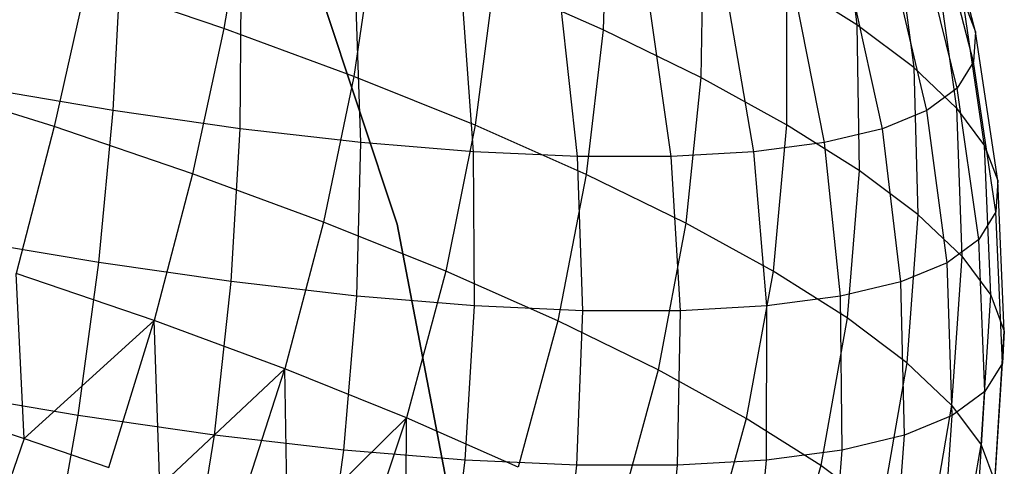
# Model space of a CAD drawing. Extents: x -11.4 to 11.4, y 1.8 to 24.6.
# Tile 118 of 199: x 2.991 to 3.637, y 13.926 to 14.219. Entities that reach past the tile are written whole.
import ezdxf

# ---------------------------------------------------------------- set-up
doc = ezdxf.new("R2010")
doc.units = 0
doc.header["$MEASUREMENT"] = 0
doc.layers.get('0').update_dxf_attribs({"color": 13, "linetype": 'CONTINUOUS'})

# ---------------------------------------------------------------- blocks, each defined once
blk = doc.blocks.new('GRUPUJ_4')
at = {"color": 0}
for p, q in [((14.5052, 12.65857, 62.06299), (14.64302, 12.24309, 62.06299)), ((14.64302, 12.24309, 62.0315), (14.5052, 12.65857, 62.0315)), ((14.64302, 12.24309, 62.0315), (14.5052, 12.65857, 62.0315)), ((14.5052, 12.65857, 62.06299), (14.64302, 12.24309, 62.06299)), ((14.93389, 12.46753, 4.55355), (14.94481, 12.37402, 4.5913)), ((14.93389, 12.46753, 4.55355), (14.94481, 12.37402, 4.5913)), ((14.54484, 12.46489, 5.01842), (14.52934, 12.37165, 5.05521)), ((14.54484, 12.46489, 5.01842), (14.52934, 12.37165, 5.05521)), ((14.78166, 12.46378, 4.81488), (14.7782, 12.37086, 4.8554)), ((14.78166, 12.46378, 4.81488), (14.7782, 12.37086, 4.8554)), ((15.02259, 12.36946, 4.20707), (14.99764, 12.46508, 4.1842)), ((15.02259, 12.36946, 4.20707), (14.99764, 12.46508, 4.1842)), ((15.0214, 12.34976, 4.11582), (14.99652, 12.44643, 4.09783)), ((15.0214, 12.34976, 4.11582), (14.99652, 12.44643, 4.09783)), ((14.9697, 12.44064, 4.47164), (14.98214, 12.34598, 4.50588)), ((14.9697, 12.44064, 4.47164), (14.98214, 12.34598, 4.50588)), ((14.62858, 12.43395, 4.97271), (14.61465, 12.34012, 5.00863)), ((14.62858, 12.43395, 4.97271), (14.61465, 12.34012, 5.00863)), ((14.84402, 12.43325, 4.74665), (14.84245, 12.3394, 4.7851)), ((14.84402, 12.43325, 4.74665), (14.84245, 12.3394, 4.7851)), ((15.01075, 12.33246, 4.02471), (14.98643, 12.43006, 4.01157)), ((15.01075, 12.33246, 4.02471), (14.98643, 12.43006, 4.01157)), ((14.45673, 12.31781, 3.32592), (14.46198, 12.41619, 3.35007)), ((14.45673, 12.31781, 3.32592), (14.46198, 12.41619, 3.35007)), ((14.99073, 12.31775, 3.93472), (14.96749, 12.41613, 3.92638)), ((14.99073, 12.31775, 3.93472), (14.96749, 12.41613, 3.92638)), ((14.99659, 12.41515, 4.38596), (15.01018, 12.3194, 4.41654)), ((14.99659, 12.41515, 4.38596), (15.01018, 12.3194, 4.41654)), ((14.43918, 12.4023, 5.09229), (14.41796, 12.3072, 5.12044)), ((14.43918, 12.4023, 5.09229), (14.41796, 12.3072, 5.12044)), ((14.52934, 12.37165, 5.05521), (14.43918, 12.4023, 5.09229)), ((14.52934, 12.37165, 5.05521), (14.43918, 12.4023, 5.09229)), ((14.54006, 12.30583, 3.36628), (14.54086, 12.40484, 3.38827)), ((14.54006, 12.30583, 3.36628), (14.54086, 12.40484, 3.38827)), ((14.70665, 12.40249, 4.91817), (14.6942, 12.30807, 4.95307)), ((14.70665, 12.40249, 4.91817), (14.6942, 12.30807, 4.95307)), ((14.7782, 12.37086, 4.8554), (14.70665, 12.40249, 4.91817)), ((14.7782, 12.37086, 4.8554), (14.70665, 12.40249, 4.91817)), ((14.94481, 12.37402, 4.5913), (14.8986, 12.40322, 4.67185)), ((14.8986, 12.40322, 4.67185), (14.89869, 12.30846, 4.70803)), ((14.94481, 12.37402, 4.5913), (14.8986, 12.40322, 4.67185)), ((14.8986, 12.40322, 4.67185), (14.89869, 12.30846, 4.70803)), ((14.96158, 12.30578, 3.84684), (14.93989, 12.4048, 3.8432)), ((14.96158, 12.30578, 3.84684), (14.93989, 12.4048, 3.8432)), ((14.61918, 12.29673, 3.41497), (14.61576, 12.39623, 3.43436)), ((14.61918, 12.29673, 3.41497), (14.61576, 12.39623, 3.43436)), ((14.92362, 12.29669, 3.76204), (14.90395, 12.39619, 3.76292)), ((14.92362, 12.29669, 3.76204), (14.90395, 12.39619, 3.76292)), ((14.69325, 12.2906, 3.47147), (14.68587, 12.39042, 3.48785)), ((14.69325, 12.2906, 3.47147), (14.68587, 12.39042, 3.48785)), ((14.87725, 12.29057, 3.68125), (14.86006, 12.3904, 3.68644)), ((14.87725, 12.29057, 3.68125), (14.86006, 12.3904, 3.68644)), ((15.01429, 12.39133, 4.29744), (15.02259, 12.36946, 4.20707)), ((15.02863, 12.29456, 4.32424), (15.01429, 12.39133, 4.29744)), ((15.02863, 12.29456, 4.32424), (15.01429, 12.39133, 4.29744)), ((15.01429, 12.39133, 4.29744), (15.02259, 12.36946, 4.20707)), ((14.76143, 12.28751, 3.53516), (14.75042, 12.3875, 3.54814)), ((14.76143, 12.28751, 3.53516), (14.75042, 12.3875, 3.54814)), ((14.82299, 12.2875, 3.60534), (14.80869, 12.3875, 3.61458)), ((14.82299, 12.2875, 3.60534), (14.80869, 12.3875, 3.61458)), ((14.52934, 12.37165, 5.05521), (14.50883, 12.2763, 5.08307)), ((14.52934, 12.37165, 5.05521), (14.50883, 12.2763, 5.08307)), ((14.61465, 12.34012, 5.00863), (14.52934, 12.37165, 5.05521)), ((14.61465, 12.34012, 5.00863), (14.52934, 12.37165, 5.05521)), ((14.7782, 12.37086, 4.8554), (14.7671, 12.27584, 4.88912)), ((14.7782, 12.37086, 4.8554), (14.7671, 12.27584, 4.88912)), ((14.84245, 12.3394, 4.7851), (14.7782, 12.37086, 4.8554)), ((14.84245, 12.3394, 4.7851), (14.7782, 12.37086, 4.8554)), ((14.94481, 12.37402, 4.5913), (14.9463, 12.27838, 4.62504)), ((14.98214, 12.34598, 4.50588), (14.94481, 12.37402, 4.5913)), ((14.94481, 12.37402, 4.5913), (14.9463, 12.27838, 4.62504)), ((14.98214, 12.34598, 4.50588), (14.94481, 12.37402, 4.5913)), ((15.02259, 12.36946, 4.20707), (15.0214, 12.34976, 4.11582)), ((15.02259, 12.36946, 4.20707), (15.0214, 12.34976, 4.11582)), ((15.03729, 12.27176, 4.23001), (15.02259, 12.36946, 4.20707)), ((15.03729, 12.27176, 4.23001), (15.02259, 12.36946, 4.20707)), ((15.01018, 12.3194, 4.41654), (14.98214, 12.34598, 4.50588)), ((14.98214, 12.34598, 4.50588), (14.98477, 12.24949, 4.53703)), ((15.01018, 12.3194, 4.41654), (14.98214, 12.34598, 4.50588)), ((14.98214, 12.34598, 4.50588), (14.98477, 12.24949, 4.53703)), ((15.0214, 12.34976, 4.11582), (15.01075, 12.33246, 4.02471)), ((15.0214, 12.34976, 4.11582), (15.01075, 12.33246, 4.02471)), ((15.03605, 12.25122, 4.13486), (15.0214, 12.34976, 4.11582)), ((15.03605, 12.25122, 4.13486), (15.0214, 12.34976, 4.11582)), ((14.61465, 12.34012, 5.00863), (14.59482, 12.24453, 5.03612)), ((14.61465, 12.34012, 5.00863), (14.59482, 12.24453, 5.03612)), ((14.6942, 12.30807, 4.95307), (14.61465, 12.34012, 5.00863)), ((14.6942, 12.30807, 4.95307), (14.61465, 12.34012, 5.00863)), ((14.84245, 12.3394, 4.7851), (14.83256, 12.24379, 4.81749)), ((14.84245, 12.3394, 4.7851), (14.83256, 12.24379, 4.81749)), ((14.89869, 12.30846, 4.70803), (14.84245, 12.3394, 4.7851)), ((14.89869, 12.30846, 4.70803), (14.84245, 12.3394, 4.7851)), ((14.41796, 12.3072, 5.12044), (14.32322, 12.33687, 5.14782)), ((14.41796, 12.3072, 5.12044), (14.32322, 12.33687, 5.14782)), ((14.45673, 12.31781, 3.32592), (14.37012, 12.33254, 3.29435)), ((14.45673, 12.31781, 3.32592), (14.37012, 12.33254, 3.29435)), ((15.01075, 12.33246, 4.02471), (14.99073, 12.31775, 3.93472)), ((15.01075, 12.33246, 4.02471), (14.99073, 12.31775, 3.93472)), ((15.02494, 12.23318, 4.03985), (15.01075, 12.33246, 4.02471)), ((15.02494, 12.23318, 4.03985), (15.01075, 12.33246, 4.02471)), ((15.01018, 12.3194, 4.41654), (15.02863, 12.29456, 4.32424)), ((15.01018, 12.3194, 4.41654), (15.02863, 12.29456, 4.32424)), ((15.01018, 12.3194, 4.41654), (15.01366, 12.2221, 4.44497)), ((15.01018, 12.3194, 4.41654), (15.01366, 12.2221, 4.44497)), ((14.44726, 12.2179, 3.31121), (14.45673, 12.31781, 3.32592)), ((14.44726, 12.2179, 3.31121), (14.45673, 12.31781, 3.32592)), ((14.54006, 12.30583, 3.36628), (14.45673, 12.31781, 3.32592)), ((14.54006, 12.30583, 3.36628), (14.45673, 12.31781, 3.32592)), ((14.99073, 12.31775, 3.93472), (14.96158, 12.30578, 3.84684)), ((14.99073, 12.31775, 3.93472), (14.96158, 12.30578, 3.84684)), ((15.00407, 12.21784, 3.94602), (14.99073, 12.31775, 3.93472)), ((15.00407, 12.21784, 3.94602), (14.99073, 12.31775, 3.93472)), ((14.41796, 12.3072, 5.12044), (14.39292, 12.21067, 5.13896)), ((14.41796, 12.3072, 5.12044), (14.39292, 12.21067, 5.13896)), ((14.50883, 12.2763, 5.08307), (14.41796, 12.3072, 5.12044)), ((14.50883, 12.2763, 5.08307), (14.41796, 12.3072, 5.12044)), ((14.53414, 12.20541, 3.35329), (14.54006, 12.30583, 3.36628)), ((14.53414, 12.20541, 3.35329), (14.54006, 12.30583, 3.36628)), ((14.61918, 12.29673, 3.41497), (14.54006, 12.30583, 3.36628)), ((14.61918, 12.29673, 3.41497), (14.54006, 12.30583, 3.36628)), ((14.6942, 12.30807, 4.95307), (14.67499, 12.21222, 4.98012)), ((14.6942, 12.30807, 4.95307), (14.67499, 12.21222, 4.98012)), ((14.7671, 12.27584, 4.88912), (14.6942, 12.30807, 4.95307)), ((14.7671, 12.27584, 4.88912), (14.6942, 12.30807, 4.95307)), ((14.89869, 12.30846, 4.70803), (14.88985, 12.21227, 4.73897)), ((14.89869, 12.30846, 4.70803), (14.88985, 12.21227, 4.73897)), ((14.9463, 12.27838, 4.62504), (14.89869, 12.30846, 4.70803)), ((14.9463, 12.27838, 4.62504), (14.89869, 12.30846, 4.70803)), ((14.96158, 12.30578, 3.84684), (14.92362, 12.29669, 3.76204)), ((14.96158, 12.30578, 3.84684), (14.92362, 12.29669, 3.76204)), ((14.97368, 12.20536, 3.85439), (14.96158, 12.30578, 3.84684)), ((14.97368, 12.20536, 3.85439), (14.96158, 12.30578, 3.84684)), ((14.61665, 12.19592, 3.40406), (14.61918, 12.29673, 3.41497)), ((14.61665, 12.19592, 3.40406), (14.61918, 12.29673, 3.41497)), ((14.69325, 12.2906, 3.47147), (14.61918, 12.29673, 3.41497)), ((14.69325, 12.2906, 3.47147), (14.61918, 12.29673, 3.41497)), ((14.92362, 12.29669, 3.76204), (14.87725, 12.29057, 3.68125)), ((14.92362, 12.29669, 3.76204), (14.87725, 12.29057, 3.68125)), ((14.93409, 12.19588, 3.76596), (14.92362, 12.29669, 3.76204)), ((14.93409, 12.19588, 3.76596), (14.92362, 12.29669, 3.76204)), ((15.02863, 12.29456, 4.32424), (15.03729, 12.27176, 4.23001)), ((15.02863, 12.29456, 4.32424), (15.03729, 12.27176, 4.23001)), ((15.03267, 12.19651, 4.34987), (15.02863, 12.29456, 4.32424)), ((15.03267, 12.19651, 4.34987), (15.02863, 12.29456, 4.32424)), ((14.69387, 12.18953, 3.46298), (14.69325, 12.2906, 3.47147)), ((14.76143, 12.28751, 3.53516), (14.69325, 12.2906, 3.47147)), ((14.76143, 12.28751, 3.53516), (14.69325, 12.2906, 3.47147)), ((14.69387, 12.18953, 3.46298), (14.69325, 12.2906, 3.47147)), ((14.82299, 12.2875, 3.60534), (14.76143, 12.28751, 3.53516)), ((14.76497, 12.18631, 3.52939), (14.76143, 12.28751, 3.53516)), ((14.82299, 12.2875, 3.60534), (14.76143, 12.28751, 3.53516)), ((14.76497, 12.18631, 3.52939), (14.76143, 12.28751, 3.53516)), ((14.87725, 12.29057, 3.68125), (14.82299, 12.2875, 3.60534)), ((14.87725, 12.29057, 3.68125), (14.82299, 12.2875, 3.60534)), ((14.82916, 12.1863, 3.60257), (14.82299, 12.2875, 3.60534)), ((14.82916, 12.1863, 3.60257), (14.82299, 12.2875, 3.60534)), ((14.88574, 12.1895, 3.68172), (14.87725, 12.29057, 3.68125)), ((14.88574, 12.1895, 3.68172), (14.87725, 12.29057, 3.68125)), ((14.50883, 12.2763, 5.08307), (14.48354, 12.17986, 5.1017)), ((14.50883, 12.2763, 5.08307), (14.48354, 12.17986, 5.1017)), ((14.59482, 12.24453, 5.03612), (14.50883, 12.2763, 5.08307)), ((14.59482, 12.24453, 5.03612), (14.50883, 12.2763, 5.08307)), ((14.7671, 12.27584, 4.88912), (14.74846, 12.17974, 4.91567)), ((14.7671, 12.27584, 4.88912), (14.74846, 12.17974, 4.91567)), ((14.83256, 12.24379, 4.81749), (14.7671, 12.27584, 4.88912)), ((14.83256, 12.24379, 4.81749), (14.7671, 12.27584, 4.88912)), ((14.9463, 12.27838, 4.62504), (14.93836, 12.18162, 4.65441)), ((14.9463, 12.27838, 4.62504), (14.93836, 12.18162, 4.65441)), ((14.98477, 12.24949, 4.53703), (14.9463, 12.27838, 4.62504)), ((14.98477, 12.24949, 4.53703), (14.9463, 12.27838, 4.62504)), ((15.03729, 12.27176, 4.23001), (15.03605, 12.25122, 4.13486)), ((15.03729, 12.27176, 4.23001), (15.03605, 12.25122, 4.13486)), ((15.04159, 12.17301, 4.25278), (15.03729, 12.27176, 4.23001)), ((15.04159, 12.17301, 4.25278), (15.03729, 12.27176, 4.23001)), ((14.98477, 12.24949, 4.53703), (14.97755, 12.15218, 4.56474)), ((14.98477, 12.24949, 4.53703), (14.97755, 12.15218, 4.56474)), ((15.01366, 12.2221, 4.44497), (14.98477, 12.24949, 4.53703)), ((15.01366, 12.2221, 4.44497), (14.98477, 12.24949, 4.53703)), ((15.03605, 12.25122, 4.13486), (15.02494, 12.23318, 4.03985)), ((15.03605, 12.25122, 4.13486), (15.02494, 12.23318, 4.03985)), ((15.04032, 12.15185, 4.15474), (15.03605, 12.25122, 4.13486)), ((15.04032, 12.15185, 4.15474), (15.03605, 12.25122, 4.13486)), ((14.59482, 12.24453, 5.03612), (14.56928, 12.14817, 5.05488)), ((14.59482, 12.24453, 5.03612), (14.56928, 12.14817, 5.05488)), ((14.67499, 12.21222, 4.98012), (14.59482, 12.24453, 5.03612)), ((14.67499, 12.21222, 4.98012), (14.59482, 12.24453, 5.03612)), ((14.64302, 12.24309, 62.0315), (14.64302, 12.24309, 62.06299)), ((14.72542, 11.81318, 62.0315), (14.64302, 12.24309, 62.0315)), ((14.64302, 12.24309, 62.0315), (14.64302, 12.24309, 62.06299)), ((14.64302, 12.24309, 62.06299), (14.72542, 11.81318, 62.06299)), ((14.72542, 11.81318, 62.0315), (14.64302, 12.24309, 62.0315)), ((14.64302, 12.24309, 62.06299), (14.72542, 11.81318, 62.06299)), ((14.83256, 12.24379, 4.81749), (14.81444, 12.14744, 4.84347)), ((14.83256, 12.24379, 4.81749), (14.81444, 12.14744, 4.84347)), ((14.88985, 12.21227, 4.73897), (14.83256, 12.24379, 4.81749)), ((14.88985, 12.21227, 4.73897), (14.83256, 12.24379, 4.81749)), ((14.44726, 12.2179, 3.31121), (14.35694, 12.23326, 3.27829)), ((14.44726, 12.2179, 3.31121), (14.35694, 12.23326, 3.27829)), ((15.02494, 12.23318, 4.03985), (15.00407, 12.21784, 3.94602)), ((15.02494, 12.23318, 4.03985), (15.00407, 12.21784, 3.94602)), ((15.02887, 12.13326, 4.05685), (15.02494, 12.23318, 4.03985)), ((15.02887, 12.13326, 4.05685), (15.02494, 12.23318, 4.03985)), ((15.01366, 12.2221, 4.44497), (15.00699, 12.12428, 4.47095)), ((15.01366, 12.2221, 4.44497), (15.00699, 12.12428, 4.47095)), ((15.01366, 12.2221, 4.44497), (15.03267, 12.19651, 4.34987)), ((15.01366, 12.2221, 4.44497), (15.03267, 12.19651, 4.34987)), ((14.43365, 12.11752, 3.30609), (14.44726, 12.2179, 3.31121)), ((14.43365, 12.11752, 3.30609), (14.44726, 12.2179, 3.31121)), ((14.53414, 12.20541, 3.35329), (14.44726, 12.2179, 3.31121)), ((14.53414, 12.20541, 3.35329), (14.44726, 12.2179, 3.31121)), ((15.00407, 12.21784, 3.94602), (14.97368, 12.20536, 3.85439)), ((15.00407, 12.21784, 3.94602), (14.97368, 12.20536, 3.85439)), ((15.00737, 12.11745, 3.96017), (15.00407, 12.21784, 3.94602)), ((15.00737, 12.11745, 3.96017), (15.00407, 12.21784, 3.94602)), ((14.48354, 12.17986, 5.1017), (14.39292, 12.21067, 5.13896)), ((14.39816, 12.10253, 5.13508), (14.39292, 12.21067, 5.13896)), ((14.39816, 12.10253, 5.13508), (14.39292, 12.21067, 5.13896)), ((14.48354, 12.17986, 5.1017), (14.39292, 12.21067, 5.13896)), ((14.67499, 12.21222, 4.98012), (14.64923, 12.11596, 4.99904)), ((14.67499, 12.21222, 4.98012), (14.64923, 12.11596, 4.99904)), ((14.74846, 12.17974, 4.91567), (14.67499, 12.21222, 4.98012)), ((14.74846, 12.17974, 4.91567), (14.67499, 12.21222, 4.98012)), ((14.88985, 12.21227, 4.73897), (14.87219, 12.11567, 4.76433)), ((14.88985, 12.21227, 4.73897), (14.87219, 12.11567, 4.76433)), ((14.93836, 12.18162, 4.65441), (14.88985, 12.21227, 4.73897)), ((14.93836, 12.18162, 4.65441), (14.88985, 12.21227, 4.73897)), ((14.52317, 12.10465, 3.34944), (14.53414, 12.20541, 3.35329)), ((14.52317, 12.10465, 3.34944), (14.53414, 12.20541, 3.35329)), ((14.61665, 12.19592, 3.40406), (14.53414, 12.20541, 3.35329)), ((14.61665, 12.19592, 3.40406), (14.53414, 12.20541, 3.35329)), ((14.97368, 12.20536, 3.85439), (14.93409, 12.19588, 3.76596)), ((14.97368, 12.20536, 3.85439), (14.93409, 12.19588, 3.76596)), ((14.97605, 12.10459, 3.86575), (14.97368, 12.20536, 3.85439)), ((14.97605, 12.10459, 3.86575), (14.97368, 12.20536, 3.85439)), ((14.60818, 12.09487, 3.40176), (14.61665, 12.19592, 3.40406)), ((14.60818, 12.09487, 3.40176), (14.61665, 12.19592, 3.40406)), ((14.69387, 12.18953, 3.46298), (14.61665, 12.19592, 3.40406)), ((14.69387, 12.18953, 3.46298), (14.61665, 12.19592, 3.40406)), ((14.93409, 12.19588, 3.76596), (14.88574, 12.1895, 3.68172)), ((14.93409, 12.19588, 3.76596), (14.88574, 12.1895, 3.68172)), ((14.93526, 12.09483, 3.77465), (14.93409, 12.19588, 3.76596)), ((14.93526, 12.09483, 3.77465), (14.93409, 12.19588, 3.76596)), ((15.02636, 12.09821, 4.37406), (15.03267, 12.19651, 4.34987)), ((15.02636, 12.09821, 4.37406), (15.03267, 12.19651, 4.34987)), ((15.03267, 12.19651, 4.34987), (15.04159, 12.17301, 4.25278)), ((15.03267, 12.19651, 4.34987), (15.04159, 12.17301, 4.25278)), ((14.68775, 12.08828, 3.46246), (14.69387, 12.18953, 3.46298)), ((14.68775, 12.08828, 3.46246), (14.69387, 12.18953, 3.46298)), ((14.76497, 12.18631, 3.52939), (14.69387, 12.18953, 3.46298)), ((14.76497, 12.18631, 3.52939), (14.69387, 12.18953, 3.46298)), ((14.88574, 12.1895, 3.68172), (14.82916, 12.1863, 3.60257)), ((14.88574, 12.1895, 3.68172), (14.82916, 12.1863, 3.60257)), ((14.88544, 12.08826, 3.68784), (14.88574, 12.1895, 3.68172)), ((14.88544, 12.08826, 3.68784), (14.88574, 12.1895, 3.68172)), ((14.76101, 12.08497, 3.53089), (14.76497, 12.18631, 3.52939)), ((14.76101, 12.08497, 3.53089), (14.76497, 12.18631, 3.52939)), ((14.82916, 12.1863, 3.60257), (14.76497, 12.18631, 3.52939)), ((14.82916, 12.1863, 3.60257), (14.76497, 12.18631, 3.52939)), ((14.82715, 12.08496, 3.60629), (14.82916, 12.1863, 3.60257)), ((14.82715, 12.08496, 3.60629), (14.82916, 12.1863, 3.60257)), ((14.48354, 12.17986, 5.1017), (14.39816, 12.10253, 5.13508)), ((14.48354, 12.17986, 5.1017), (14.39816, 12.10253, 5.13508)), ((14.45372, 12.08335, 5.1109), (14.48354, 12.17986, 5.1017)), ((14.45372, 12.08335, 5.1109), (14.48354, 12.17986, 5.1017)), ((14.48732, 12.07124, 5.09399), (14.48354, 12.17986, 5.1017)), ((14.56928, 12.14817, 5.05488), (14.48354, 12.17986, 5.1017)), ((14.56928, 12.14817, 5.05488), (14.48354, 12.17986, 5.1017)), ((14.48732, 12.07124, 5.09399), (14.48354, 12.17986, 5.1017)), ((14.74846, 12.17974, 4.91567), (14.7225, 12.08357, 4.93476)), ((14.74846, 12.17974, 4.91567), (14.7225, 12.08357, 4.93476)), ((14.81444, 12.14744, 4.84347), (14.74846, 12.17974, 4.91567)), ((14.81444, 12.14744, 4.84347), (14.74846, 12.17974, 4.91567)), ((14.93836, 12.18162, 4.65441), (14.92108, 12.08478, 4.67911)), ((14.93836, 12.18162, 4.65441), (14.92108, 12.08478, 4.67911)), ((14.97755, 12.15218, 4.56474), (14.93836, 12.18162, 4.65441)), ((14.97755, 12.15218, 4.56474), (14.93836, 12.18162, 4.65441)), ((15.03545, 12.07426, 4.27514), (15.04159, 12.17301, 4.25278)), ((15.03545, 12.07426, 4.27514), (15.04159, 12.17301, 4.25278)), ((15.04159, 12.17301, 4.25278), (15.04032, 12.15185, 4.15474)), ((15.04159, 12.17301, 4.25278), (15.04032, 12.15185, 4.15474)), ((14.97755, 12.15218, 4.56474), (14.96058, 12.05511, 4.58874)), ((14.97755, 12.15218, 4.56474), (14.96058, 12.05511, 4.58874)), ((15.00699, 12.12428, 4.47095), (14.97755, 12.15218, 4.56474)), ((15.00699, 12.12428, 4.47095), (14.97755, 12.15218, 4.56474)), ((15.04032, 12.15185, 4.15474), (15.02887, 12.13326, 4.05685)), ((15.04032, 12.15185, 4.15474), (15.02887, 12.13326, 4.05685)), ((15.03415, 12.05271, 4.17526), (15.04032, 12.15185, 4.15474)), ((15.03415, 12.05271, 4.17526), (15.04032, 12.15185, 4.15474)), ((14.56928, 12.14817, 5.05488), (14.48732, 12.07124, 5.09399)), ((14.56928, 12.14817, 5.05488), (14.48732, 12.07124, 5.09399)), ((14.53832, 12.05209, 5.06471), (14.56928, 12.14817, 5.05488)), ((14.53832, 12.05209, 5.06471), (14.56928, 12.14817, 5.05488)), ((14.57114, 12.0392, 5.04334), (14.56928, 12.14817, 5.05488)), ((14.64923, 12.11596, 4.99904), (14.56928, 12.14817, 5.05488)), ((14.64923, 12.11596, 4.99904), (14.56928, 12.14817, 5.05488)), ((14.57114, 12.0392, 5.04334), (14.56928, 12.14817, 5.05488)), ((14.81444, 12.14744, 4.84347), (14.78829, 12.05136, 4.86278)), ((14.81444, 12.14744, 4.84347), (14.78829, 12.05136, 4.86278)), ((14.87219, 12.11567, 4.76433), (14.81444, 12.14744, 4.84347)), ((14.87219, 12.11567, 4.76433), (14.81444, 12.14744, 4.84347)), ((14.43365, 12.11752, 3.30609), (14.34059, 12.13335, 3.27217)), ((14.43365, 12.11752, 3.30609), (14.34059, 12.13335, 3.27217)), ((15.02887, 12.13326, 4.05685), (15.00737, 12.11745, 3.96017)), ((15.02887, 12.13326, 4.05685), (15.00737, 12.11745, 3.96017)), ((15.02249, 12.03377, 4.07552), (15.02887, 12.13326, 4.05685)), ((15.02249, 12.03377, 4.07552), (15.02887, 12.13326, 4.05685)), ((15.00699, 12.12428, 4.47095), (14.99025, 12.02698, 4.49421)), ((15.00699, 12.12428, 4.47095), (14.99025, 12.02698, 4.49421)), ((15.00699, 12.12428, 4.47095), (15.02636, 12.09821, 4.37406)), ((15.00699, 12.12428, 4.47095), (15.02636, 12.09821, 4.37406)), ((14.36433, 12.11374, 5.14766), (14.39816, 12.10253, 5.13508)), ((14.36433, 12.11374, 5.14766), (14.39816, 12.10253, 5.13508)), ((14.41605, 12.01773, 3.31061), (14.43365, 12.11752, 3.30609)), ((14.41605, 12.01773, 3.31061), (14.43365, 12.11752, 3.30609)), ((14.52317, 12.10465, 3.34944), (14.43365, 12.11752, 3.30609)), ((14.52317, 12.10465, 3.34944), (14.43365, 12.11752, 3.30609)), ((14.64923, 12.11596, 4.99904), (14.57114, 12.0392, 5.04334)), ((14.64923, 12.11596, 4.99904), (14.57114, 12.0392, 5.04334)), ((14.61719, 12.02031, 5.00962), (14.64923, 12.11596, 4.99904)), ((14.61719, 12.02031, 5.00962), (14.64923, 12.11596, 4.99904)), ((14.64867, 12.00677, 4.98373), (14.64923, 12.11596, 4.99904)), ((14.64867, 12.00677, 4.98373), (14.64923, 12.11596, 4.99904)), ((14.7225, 12.08357, 4.93476), (14.64923, 12.11596, 4.99904)), ((14.7225, 12.08357, 4.93476), (14.64923, 12.11596, 4.99904)), ((14.87219, 12.11567, 4.76433), (14.84587, 12.01967, 4.78386)), ((14.87219, 12.11567, 4.76433), (14.84587, 12.01967, 4.78386)), ((14.92108, 12.08478, 4.67911), (14.87219, 12.11567, 4.76433)), ((14.92108, 12.08478, 4.67911), (14.87219, 12.11567, 4.76433)), ((15.00737, 12.11745, 3.96017), (14.97605, 12.10459, 3.86575)), ((15.00737, 12.11745, 3.96017), (14.97605, 12.10459, 3.86575)), ((15.00058, 12.01766, 3.97701), (15.00737, 12.11745, 3.96017)), ((15.00058, 12.01766, 3.97701), (15.00737, 12.11745, 3.96017)), ((14.39816, 12.10253, 5.13508), (14.37217, 12.02611, 5.13438)), ((14.39816, 12.10253, 5.13508), (14.37217, 12.02611, 5.13438)), ((14.39816, 12.10253, 5.13508), (14.45372, 12.08335, 5.1109)), ((14.39816, 12.10253, 5.13508), (14.45372, 12.08335, 5.1109)), ((14.50726, 12.00462, 3.35478), (14.52317, 12.10465, 3.34944)), ((14.50726, 12.00462, 3.35478), (14.52317, 12.10465, 3.34944)), ((14.60818, 12.09487, 3.40176), (14.52317, 12.10465, 3.34944)), ((14.60818, 12.09487, 3.40176), (14.52317, 12.10465, 3.34944)), ((14.97605, 12.10459, 3.86575), (14.93526, 12.09483, 3.77465)), ((14.97605, 12.10459, 3.86575), (14.93526, 12.09483, 3.77465)), ((14.96867, 12.00456, 3.88082), (14.97605, 12.10459, 3.86575)), ((14.96867, 12.00456, 3.88082), (14.97605, 12.10459, 3.86575)), ((14.59387, 11.99465, 3.40808), (14.60818, 12.09487, 3.40176)), ((14.59387, 11.99465, 3.40808), (14.60818, 12.09487, 3.40176)), ((14.68775, 12.08828, 3.46246), (14.60818, 12.09487, 3.40176)), ((14.68775, 12.08828, 3.46246), (14.60818, 12.09487, 3.40176)), ((14.93526, 12.09483, 3.77465), (14.88544, 12.08826, 3.68784)), ((14.93526, 12.09483, 3.77465), (14.88544, 12.08826, 3.68784)), ((14.92711, 11.99461, 3.788), (14.93526, 12.09483, 3.77465)), ((14.92711, 11.99461, 3.788), (14.93526, 12.09483, 3.77465)), ((15.00977, 12.00071, 4.39655), (15.02636, 12.09821, 4.37406)), ((15.00977, 12.00071, 4.39655), (15.02636, 12.09821, 4.37406)), ((15.02636, 12.09821, 4.37406), (15.03545, 12.07426, 4.27514)), ((15.02636, 12.09821, 4.37406), (15.03545, 12.07426, 4.27514)), ((14.67494, 11.98794, 3.46993), (14.68775, 12.08828, 3.46246)), ((14.67494, 11.98794, 3.46993), (14.68775, 12.08828, 3.46246)), ((14.76101, 12.08497, 3.53089), (14.68775, 12.08828, 3.46246)), ((14.76101, 12.08497, 3.53089), (14.68775, 12.08828, 3.46246)), ((14.88544, 12.08826, 3.68784), (14.82715, 12.08496, 3.60629)), ((14.88544, 12.08826, 3.68784), (14.82715, 12.08496, 3.60629)), ((14.87636, 11.98792, 3.69956), (14.88544, 12.08826, 3.68784)), ((14.87636, 11.98792, 3.69956), (14.88544, 12.08826, 3.68784)), ((14.74958, 11.98456, 3.53965), (14.76101, 12.08497, 3.53089)), ((14.74958, 11.98456, 3.53965), (14.76101, 12.08497, 3.53089)), ((14.82715, 12.08496, 3.60629), (14.76101, 12.08497, 3.53089)), ((14.82715, 12.08496, 3.60629), (14.76101, 12.08497, 3.53089)), ((14.81696, 11.98456, 3.61647), (14.82715, 12.08496, 3.60629)), ((14.81696, 11.98456, 3.61647), (14.82715, 12.08496, 3.60629)), ((14.92108, 12.08478, 4.67911), (14.89463, 11.98887, 4.69887)), ((14.92108, 12.08478, 4.67911), (14.89463, 11.98887, 4.69887)), ((14.96058, 12.05511, 4.58874), (14.92108, 12.08478, 4.67911)), ((14.96058, 12.05511, 4.58874), (14.92108, 12.08478, 4.67911))]:
    blk.add_line(p, q, dxfattribs=at)
blk = doc.blocks.new('SATELLITE_M_ZWIS-11230-112')
at = {"color": 0}
blk.add_blockref('GRUPUJ_4', (-11.40464, 1.84184, 0.62927), dxfattribs=at)

msp = doc.modelspace()

# ---------------------------------------------------------------- block references
at = {"color": 0}
msp.add_blockref('SATELLITE_M_ZWIS-11230-112', (0, 0), dxfattribs=at)

doc.saveas('drawing.dxf')
